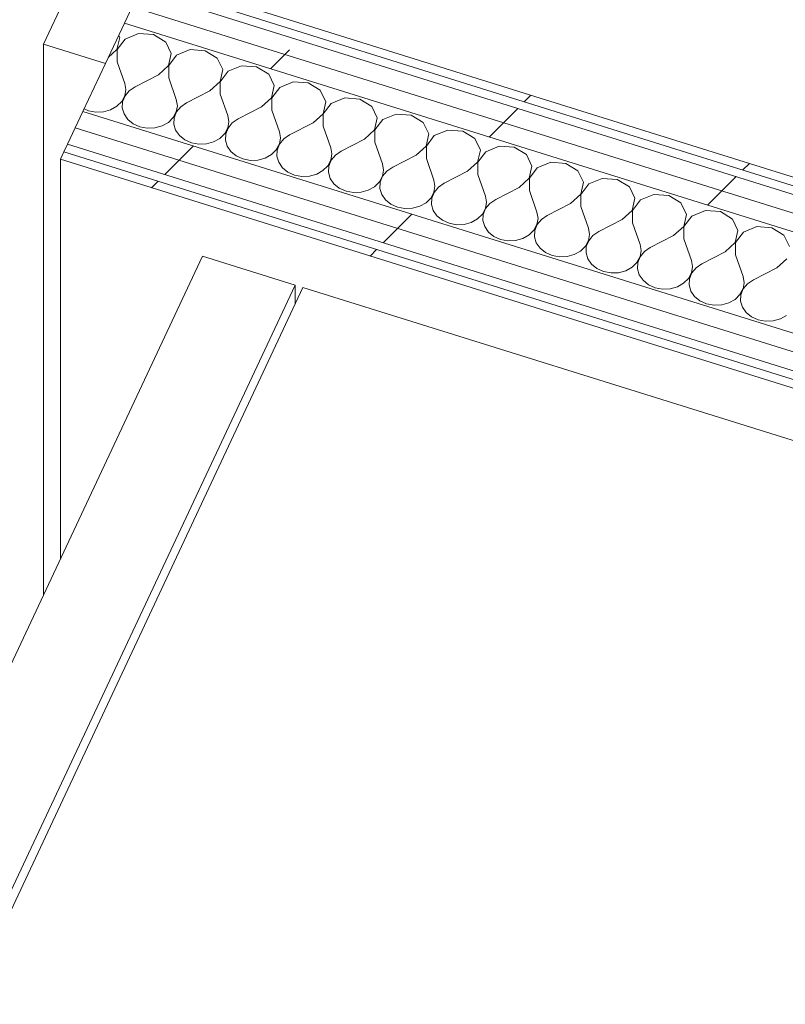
# Model space of a CAD drawing. Header units: millimetres. Extents: x -21126 to 28102, y -1237 to 9397.
# Tile 53 of 226: x -16214 to -15723, y 6696 to 7327. Entities that reach past the tile are written whole.
import ezdxf

# ---------------------------------------------------------------- set-up
doc = ezdxf.new("R2010")
doc.units = ezdxf.units.MM
doc.header["$MEASUREMENT"] = 0
doc.linetypes.add('Wipeout_Contour', pattern=[1000, 0, -1000])
for name, color, linetype in [('Nuevo_08_E_Envans secs', 7, 'Continuous'), ('Nuevo_09_EI_Mobiliari cuines', 7, 'Continuous'), ('Nuevo_Ventanas Archicad', 7, 'Continuous')]:
    doc.layers.add(name, color=color, linetype=linetype)
for name, color, linetype, lineweight in [('Nuevo_08_E_Envans secs_Pluma_Nº__1', 7, 'Continuous', 5), ('Nuevo_08_E_Envans secs_Pluma_Nº__47', 7, 'Continuous', 20), ('Nuevo_09_EI_Mobiliari cuines_Pluma_Nº__1', 7, 'Continuous', 5), ('Nuevo_09_EI_Mobiliari cuines_Pluma_Nº__24', 252, 'Continuous', 5), ('Nuevo_Ventanas Archicad_Pluma_Nº__1', 7, 'Continuous', 5)]:
    doc.layers.add(name, color=color, linetype=linetype, lineweight=lineweight)
for name, color, linetype, lineweight, true_color in [('Nuevo_08_E_Envans secs_Pluma_Nº__102', 7, 'Continuous', 5, 0xcccccc), ('Nuevo_08_E_Envans secs_Pluma_Nº__171', 171, 'Continuous', 13, 0xaaaaff), ('Nuevo_08_E_Envans secs_Pluma_Nº__177', 7, 'Continuous', 15, 0xf7e046)]:
    doc.layers.add(name, color=color, linetype=linetype, lineweight=lineweight, true_color=true_color)
pattern_1 = [(45, (0, 0), (-183.8478, 183.8478), [195, -65]), (45, (7e-14, 183.85), (-183.8478, 183.8478), [195, -65])]

# ---------------------------------------------------------------- blocks, each defined once
blk = doc.blocks.new('Elem Sección_53_1')
at = {"layer": 'Nuevo_09_EI_Mobiliari cuines_Pluma_Nº__1', "color": 7, "linetype": 'Continuous', "lineweight": 5}
blk.add_line((-16036.85, 7157.32), (-16036.85, 7145.22), dxfattribs=at)
at = {"layer": 'Nuevo_09_EI_Mobiliari cuines_Pluma_Nº__24', "color": 252, "linetype": 'Continuous', "lineweight": 5}
for p, q in [((-16096.31, 7175.89), (-16361.63, 6610.77)), ((-16096.31, 7175.89), (-16036.85, 7157.32)), ((-16036.85, 7157.32), (-16302.17, 6592.2)), ((-16031.89, 7155.78), (-16297.22, 6590.65)), ((-16031.89, 7155.78), (-15447.37, 6973.23))]:
    blk.add_line(p, q, dxfattribs=at)
blk = doc.blocks.new('Elem Sección_54_1')
at = {"color": 254, "linetype": 'Wipeout_Contour', "lineweight": 0, "ltscale": 68043.481501}
blk.add_wipeout([(-16421.98, 4817.49), (-16416.04, 4815.63), (-15394.98, 6990.44), (-15400.93, 6992.3)], dxfattribs=at).dxf.layer = 'Nuevo_08_E_Envans secs'
at = {"color": 254, "linetype": 'Wipeout_Contour', "lineweight": 0, "ltscale": 67533.449788}
blk.add_wipeout([(-15276.46, 6964.56), (-16309.28, 4764.67), (-16296.4, 4760.65), (-15263.58, 6960.53)], dxfattribs=at).dxf.layer = 'Nuevo_08_E_Envans secs'
at = {"color": 254, "linetype": 'Wipeout_Contour', "lineweight": 0, "ltscale": 84376.766656}
blk.add_wipeout([(-15284.41, 6979.09), (-16322.17, 4768.7), (-16309.28, 4764.67), (-15276.46, 6964.56), (-15271.53, 6975.07)], dxfattribs=at).dxf.layer = 'Nuevo_08_E_Envans secs'
at = {"color": 254, "linetype": 'Wipeout_Contour', "lineweight": 0, "ltscale": 84818.950487}
blk.add_wipeout([(-15371.6, 6994.27), (-16404.42, 4794.39), (-16391.54, 4790.36), (-15353.78, 7000.75), (-15366.66, 7004.78)], dxfattribs=at).dxf.layer = 'Nuevo_08_E_Envans secs'
at = {"color": 254, "linetype": 'Wipeout_Contour', "lineweight": 0, "ltscale": 67984.310101}
blk.add_wipeout([(-15384.48, 6998.29), (-16417.3, 4798.41), (-16404.42, 4794.39), (-15371.6, 6994.27)], dxfattribs=at).dxf.layer = 'Nuevo_08_E_Envans secs'
at = {"color": 254, "linetype": 'Wipeout_Contour', "lineweight": 0, "ltscale": 67464.366839}
blk.add_wipeout([(-16283.24, 4774.16), (-16277.3, 4772.3), (-15256.24, 6947.12), (-15262.19, 6948.97)], dxfattribs=at).dxf.layer = 'Nuevo_08_E_Envans secs'
blk = doc.blocks.new('*X100')
at = {"layer": 'Nuevo_08_E_Envans secs_Pluma_Nº__102', "color": 254, "linetype": 'Continuous', "lineweight": 5, "true_color": 0xcccccc}
for p, q in [((-16151.14, 7308.34), (-16149.42, 7316.1)), ((-16149.42, 7316.1), (-16150.07, 7317.45)), ((-16137.29, 7318.54), (-16145.93, 7315.01)), ((-16127.66, 7317.84), (-16137.29, 7318.54)), ((-16119.92, 7313.12), (-16127.66, 7317.84)), ((-16145.93, 7315.01), (-16151, 7308.29)), ((-16116.38, 7305.78), (-16119.92, 7313.12)), ((-16156.73, 7303.26), (-16151.14, 7308.34)), ((-16151, 7308.29), (-16150.99, 7300.41)), ((-16118.1, 7298.02), (-16116.38, 7305.78)), ((-16112.89, 7304.69), (-16117.97, 7297.98)), ((-16104.25, 7308.23), (-16112.89, 7304.69)), ((-16094.62, 7307.53), (-16104.25, 7308.23)), ((-16086.89, 7302.8), (-16094.62, 7307.53)), ((-16150.99, 7300.41), (-16146.14, 7286.53)), ((-16124.57, 7292.16), (-16118.1, 7298.02)), ((-16117.97, 7297.98), (-16117.96, 7290.09)), ((-16083.35, 7295.46), (-16086.89, 7302.8)), ((-16071.22, 7297.91), (-16079.86, 7294.37)), ((-16061.59, 7297.21), (-16071.22, 7297.91)), ((-16053.85, 7292.49), (-16061.59, 7297.21)), ((-16124.57, 7292.16), (-16139.54, 7284.47)), ((-16085.07, 7287.7), (-16083.35, 7295.46)), ((-16079.86, 7294.37), (-16084.94, 7287.66)), ((-16050.32, 7285.15), (-16053.85, 7292.49)), ((-16145.47, 7282.59), (-16146.14, 7286.53)), ((-16139.54, 7284.47), (-16143.27, 7281.9)), ((-16117.96, 7290.09), (-16113.11, 7276.22)), ((-16091.53, 7281.84), (-16085.07, 7287.7)), ((-16084.94, 7287.66), (-16084.93, 7279.78)), ((-16052.04, 7277.39), (-16050.32, 7285.15)), ((-16038.19, 7287.59), (-16046.83, 7284.06)), ((-16028.56, 7286.89), (-16038.19, 7287.59)), ((-16020.82, 7282.17), (-16028.56, 7286.89)), ((-16148.1, 7275), (-16146.14, 7278.65)), ((-16146, 7278.61), (-16147.53, 7274.82)), ((-16146.14, 7278.65), (-16145.47, 7282.59)), ((-16143.27, 7281.9), (-16146, 7278.61)), ((-16091.53, 7281.84), (-16106.5, 7274.15)), ((-16084.93, 7279.78), (-16080.08, 7265.9)), ((-16046.83, 7284.06), (-16051.9, 7277.35)), ((-16017.28, 7274.83), (-16020.82, 7282.17)), ((-16155.23, 7269.68), (-16151.21, 7271.93)), ((-16151.21, 7271.93), (-16148.1, 7275)), ((-16147.53, 7274.82), (-16147.72, 7270.85)), ((-16112.43, 7272.27), (-16113.11, 7276.22)), ((-16113.1, 7268.33), (-16112.43, 7272.27)), ((-16106.5, 7274.15), (-16110.24, 7271.59)), ((-16058.5, 7271.52), (-16052.04, 7277.39)), ((-16051.9, 7277.35), (-16051.89, 7269.46)), ((-16019, 7267.07), (-16017.28, 7274.83)), ((-16013.79, 7273.74), (-16018.87, 7267.03)), ((-16005.15, 7277.28), (-16013.79, 7273.74)), ((-15995.52, 7276.58), (-16005.15, 7277.28)), ((-15987.79, 7271.85), (-15995.52, 7276.58)), ((-15984.25, 7264.51), (-15987.79, 7271.85)), ((-16172.19, 7270.32), (-16169.48, 7269.1)), ((-16169.48, 7269.1), (-16164.73, 7268.2)), ((-16164.73, 7268.2), (-16159.85, 7268.4)), ((-16159.85, 7268.4), (-16155.23, 7269.68)), ((-16147.72, 7270.85), (-16146.58, 7266.97)), ((-16146.58, 7266.97), (-16144.19, 7263.51)), ((-16115.07, 7264.69), (-16113.1, 7268.33)), ((-16112.97, 7268.29), (-16114.49, 7264.51)), ((-16110.24, 7271.59), (-16112.97, 7268.29)), ((-16079.4, 7261.96), (-16080.08, 7265.9)), ((-16058.5, 7271.52), (-16073.47, 7263.84)), ((-16051.89, 7269.46), (-16047.05, 7255.58)), ((-16025.47, 7261.21), (-16019, 7267.07)), ((-16018.87, 7267.03), (-16018.86, 7259.14)), ((-15972.12, 7266.96), (-15980.76, 7263.43)), ((-15962.49, 7266.26), (-15972.12, 7266.96)), ((-15954.75, 7261.54), (-15962.49, 7266.26)), ((-16144.19, 7263.51), (-16140.72, 7260.7)), ((-16140.72, 7260.7), (-16136.45, 7258.78)), ((-16126.82, 7258.08), (-16122.2, 7259.36)), ((-16122.2, 7259.36), (-16118.18, 7261.62)), ((-16118.18, 7261.62), (-16115.07, 7264.69)), ((-16114.49, 7264.51), (-16114.69, 7260.53)), ((-16114.69, 7260.53), (-16113.55, 7256.66)), ((-16080.07, 7258.01), (-16079.4, 7261.96)), ((-16077.2, 7261.27), (-16079.94, 7257.97)), ((-16073.47, 7263.84), (-16077.2, 7261.27)), ((-16025.47, 7261.21), (-16040.44, 7253.52)), ((-15985.97, 7256.75), (-15984.25, 7264.51)), ((-15980.76, 7263.43), (-15985.84, 7256.71)), ((-15951.22, 7254.2), (-15954.75, 7261.54)), ((-16136.45, 7258.78), (-16131.69, 7257.89)), ((-16131.69, 7257.89), (-16126.82, 7258.08)), ((-16113.55, 7256.66), (-16111.15, 7253.19)), ((-16111.15, 7253.19), (-16107.69, 7250.39)), ((-16085.14, 7251.3), (-16082.03, 7254.37)), ((-16082.03, 7254.37), (-16080.07, 7258.01)), ((-16081.46, 7254.19), (-16081.66, 7250.21)), ((-16079.94, 7257.97), (-16081.46, 7254.19)), ((-16046.37, 7251.64), (-16047.05, 7255.58)), ((-16040.44, 7253.52), (-16044.17, 7250.96)), ((-16018.86, 7259.14), (-16014.01, 7245.27)), ((-15992.43, 7250.89), (-15985.97, 7256.75)), ((-15985.84, 7256.71), (-15985.83, 7248.83)), ((-15952.94, 7246.44), (-15951.22, 7254.2)), ((-15947.73, 7253.11), (-15952.8, 7246.4)), ((-15939.09, 7256.64), (-15947.73, 7253.11)), ((-15929.46, 7255.94), (-15939.09, 7256.64)), ((-15921.72, 7251.22), (-15929.46, 7255.94)), ((-16107.69, 7250.39), (-16103.41, 7248.47)), ((-16103.41, 7248.47), (-16098.66, 7247.57)), ((-16098.66, 7247.57), (-16093.79, 7247.77)), ((-16093.79, 7247.77), (-16089.16, 7249.04)), ((-16089.16, 7249.04), (-16085.14, 7251.3)), ((-16081.66, 7250.21), (-16080.51, 7246.34)), ((-16049, 7244.05), (-16047.04, 7247.7)), ((-16046.9, 7247.66), (-16048.43, 7243.87)), ((-16047.04, 7247.7), (-16046.37, 7251.64)), ((-16044.17, 7250.96), (-16046.9, 7247.66)), ((-15992.43, 7250.89), (-16007.41, 7243.2)), ((-15985.83, 7248.83), (-15980.98, 7234.95)), ((-15918.18, 7243.88), (-15921.72, 7251.22)), ((-16080.51, 7246.34), (-16078.12, 7242.87)), ((-16078.12, 7242.87), (-16074.65, 7240.07)), ((-16056.13, 7238.73), (-16052.11, 7240.98)), ((-16052.11, 7240.98), (-16049, 7244.05)), ((-16048.43, 7243.87), (-16048.62, 7239.9)), ((-16013.33, 7241.33), (-16014.01, 7245.27)), ((-16014, 7237.38), (-16013.33, 7241.33)), ((-16011.14, 7240.64), (-16013.87, 7237.34)), ((-16007.41, 7243.2), (-16011.14, 7240.64)), ((-15959.4, 7240.57), (-15974.37, 7232.89)), ((-15959.4, 7240.57), (-15952.94, 7246.44)), ((-15952.8, 7246.4), (-15952.79, 7238.51)), ((-15919.9, 7236.12), (-15918.18, 7243.88)), ((-15914.7, 7242.79), (-15919.77, 7236.08)), ((-15906.05, 7246.33), (-15914.7, 7242.79)), ((-15896.42, 7245.63), (-15906.05, 7246.33)), ((-15888.69, 7240.9), (-15896.42, 7245.63)), ((-15885.15, 7233.56), (-15888.69, 7240.9)), ((-16074.65, 7240.07), (-16070.38, 7238.15)), ((-16070.38, 7238.15), (-16065.63, 7237.25)), ((-16065.63, 7237.25), (-16060.75, 7237.45)), ((-16060.75, 7237.45), (-16056.13, 7238.73)), ((-16048.62, 7239.9), (-16047.48, 7236.03)), ((-16047.48, 7236.03), (-16045.09, 7232.56)), ((-16015.97, 7233.74), (-16014, 7237.38)), ((-16013.87, 7237.34), (-16015.39, 7233.56)), ((-15980.3, 7231.01), (-15980.98, 7234.95)), ((-15952.79, 7238.51), (-15947.95, 7224.63)), ((-15926.37, 7230.26), (-15919.9, 7236.12)), ((-15919.77, 7236.08), (-15919.76, 7228.19)), ((-15873.02, 7236.01), (-15881.66, 7232.48)), ((-15863.39, 7235.31), (-15873.02, 7236.01)), ((-15855.65, 7230.59), (-15863.39, 7235.31)), ((-16045.09, 7232.56), (-16041.62, 7229.76)), ((-16041.62, 7229.76), (-16037.35, 7227.83)), ((-16037.35, 7227.83), (-16032.59, 7226.94)), ((-16027.72, 7227.13), (-16023.1, 7228.41)), ((-16023.1, 7228.41), (-16019.08, 7230.67)), ((-16019.08, 7230.67), (-16015.97, 7233.74)), ((-16015.39, 7233.56), (-16015.59, 7229.58)), ((-16015.59, 7229.58), (-16014.45, 7225.71)), ((-15980.97, 7227.06), (-15980.3, 7231.01)), ((-15978.1, 7230.32), (-15980.84, 7227.02)), ((-15974.37, 7232.89), (-15978.1, 7230.32)), ((-15926.37, 7230.26), (-15941.34, 7222.57)), ((-15919.76, 7228.19), (-15914.91, 7214.32)), ((-15886.87, 7225.8), (-15885.15, 7233.56)), ((-15881.66, 7232.48), (-15886.74, 7225.76)), ((-15852.12, 7223.25), (-15855.65, 7230.59)), ((-16032.59, 7226.94), (-16027.72, 7227.13)), ((-16014.45, 7225.71), (-16012.05, 7222.24)), ((-16012.05, 7222.24), (-16008.59, 7219.44)), ((-15986.04, 7220.35), (-15982.93, 7223.42)), ((-15982.93, 7223.42), (-15980.97, 7227.06)), ((-15982.36, 7223.24), (-15982.56, 7219.26)), ((-15980.84, 7227.02), (-15982.36, 7223.24)), ((-15947.27, 7220.69), (-15947.95, 7224.63)), ((-15941.34, 7222.57), (-15945.07, 7220.01)), ((-15893.33, 7219.94), (-15886.87, 7225.8)), ((-15886.74, 7225.76), (-15886.73, 7217.88)), ((-15853.84, 7215.49), (-15852.12, 7223.25)), ((-15848.63, 7222.16), (-15853.7, 7215.45)), ((-15839.99, 7225.69), (-15848.63, 7222.16)), ((-15830.36, 7224.99), (-15839.99, 7225.69)), ((-15822.62, 7220.27), (-15830.36, 7224.99)), ((-16008.59, 7219.44), (-16004.31, 7217.52)), ((-16004.31, 7217.52), (-15999.56, 7216.62)), ((-15999.56, 7216.62), (-15994.69, 7216.82)), ((-15994.69, 7216.82), (-15990.06, 7218.09)), ((-15990.06, 7218.09), (-15986.04, 7220.35)), ((-15982.56, 7219.26), (-15981.41, 7215.39)), ((-15981.41, 7215.39), (-15979.02, 7211.92)), ((-15949.9, 7213.1), (-15947.94, 7216.75)), ((-15947.8, 7216.71), (-15949.33, 7212.92)), ((-15947.94, 7216.75), (-15947.27, 7220.69)), ((-15945.07, 7220.01), (-15947.8, 7216.71)), ((-15893.33, 7219.94), (-15908.31, 7212.25)), ((-15886.73, 7217.88), (-15881.88, 7204)), ((-15860.3, 7209.62), (-15853.84, 7215.49)), ((-15853.7, 7215.45), (-15853.69, 7207.56)), ((-15819.08, 7212.93), (-15822.62, 7220.27)), ((-15806.95, 7215.38), (-15815.6, 7211.84)), ((-15797.33, 7214.68), (-15806.95, 7215.38)), ((-15979.02, 7211.92), (-15975.55, 7209.12)), ((-15975.55, 7209.12), (-15971.28, 7207.2)), ((-15957.03, 7207.78), (-15953.01, 7210.04)), ((-15953.01, 7210.04), (-15949.9, 7213.1)), ((-15949.33, 7212.92), (-15949.52, 7208.95)), ((-15949.52, 7208.95), (-15948.38, 7205.08)), ((-15914.23, 7210.38), (-15914.91, 7214.32)), ((-15914.9, 7206.43), (-15914.23, 7210.38)), ((-15912.04, 7209.69), (-15914.77, 7206.39)), ((-15908.31, 7212.25), (-15912.04, 7209.69)), ((-15860.3, 7209.62), (-15875.27, 7201.94)), ((-15820.8, 7205.17), (-15819.08, 7212.93)), ((-15815.6, 7211.84), (-15820.67, 7205.13)), ((-15789.59, 7209.95), (-15797.33, 7214.68)), ((-15786.05, 7202.62), (-15789.59, 7209.95)), ((-15971.28, 7207.2), (-15966.53, 7206.3)), ((-15966.53, 7206.3), (-15961.65, 7206.5)), ((-15961.65, 7206.5), (-15957.03, 7207.78)), ((-15948.38, 7205.08), (-15945.99, 7201.61)), ((-15919.98, 7199.72), (-15916.87, 7202.79)), ((-15916.87, 7202.79), (-15914.9, 7206.43)), ((-15916.29, 7202.61), (-15916.49, 7198.63)), ((-15914.77, 7206.39), (-15916.29, 7202.61)), ((-15881.2, 7200.06), (-15881.88, 7204)), ((-15853.69, 7207.56), (-15848.85, 7193.69)), ((-15827.27, 7199.31), (-15820.8, 7205.17)), ((-15820.67, 7205.13), (-15820.66, 7197.24)), ((-15787.77, 7194.86), (-15786.05, 7202.62)), ((-15773.92, 7205.06), (-15782.56, 7201.53)), ((-15764.29, 7204.36), (-15773.92, 7205.06)), ((-15756.55, 7199.64), (-15764.29, 7204.36)), ((-15945.99, 7201.61), (-15942.52, 7198.81)), ((-15942.52, 7198.81), (-15938.25, 7196.88)), ((-15938.25, 7196.88), (-15933.49, 7195.99)), ((-15933.49, 7195.99), (-15928.62, 7196.18)), ((-15928.62, 7196.18), (-15924, 7197.46)), ((-15924, 7197.46), (-15919.98, 7199.72)), ((-15916.49, 7198.63), (-15915.35, 7194.76)), ((-15883.83, 7192.47), (-15881.87, 7196.12)), ((-15881.87, 7196.12), (-15881.2, 7200.06)), ((-15879, 7199.37), (-15881.74, 7196.07)), ((-15875.27, 7201.94), (-15879, 7199.37)), ((-15827.27, 7199.31), (-15842.24, 7191.62)), ((-15820.66, 7197.24), (-15815.81, 7183.37)), ((-15782.56, 7201.53), (-15787.64, 7194.81)), ((-15753.02, 7192.3), (-15756.55, 7199.64)), ((-15915.35, 7194.76), (-15912.95, 7191.29)), ((-15912.95, 7191.29), (-15909.49, 7188.49)), ((-15886.94, 7189.4), (-15883.83, 7192.47)), ((-15883.26, 7192.29), (-15883.46, 7188.31)), ((-15881.74, 7196.07), (-15883.26, 7192.29)), ((-15848.17, 7189.74), (-15848.85, 7193.69)), ((-15842.24, 7191.62), (-15845.97, 7189.06)), ((-15794.23, 7188.99), (-15787.77, 7194.86)), ((-15787.64, 7194.81), (-15787.63, 7186.93)), ((-15754.74, 7184.54), (-15753.02, 7192.3)), ((-15749.53, 7191.21), (-15754.6, 7184.5)), ((-15740.89, 7194.74), (-15749.53, 7191.21)), ((-15731.26, 7194.05), (-15740.89, 7194.74)), ((-15723.52, 7189.32), (-15731.26, 7194.05)), ((-15909.49, 7188.49), (-15905.21, 7186.57)), ((-15905.21, 7186.57), (-15900.46, 7185.67)), ((-15900.46, 7185.67), (-15895.59, 7185.87)), ((-15895.59, 7185.87), (-15890.96, 7187.14)), ((-15890.96, 7187.14), (-15886.94, 7189.4)), ((-15883.46, 7188.31), (-15882.32, 7184.44)), ((-15882.32, 7184.44), (-15879.92, 7180.98)), ((-15850.8, 7182.15), (-15848.84, 7185.8)), ((-15848.7, 7185.76), (-15850.23, 7181.97)), ((-15848.84, 7185.8), (-15848.17, 7189.74)), ((-15845.97, 7189.06), (-15848.7, 7185.76)), ((-15794.23, 7188.99), (-15809.21, 7181.31)), ((-15787.63, 7186.93), (-15782.78, 7173.05)), ((-15761.2, 7178.67), (-15754.74, 7184.54)), ((-15754.6, 7184.5), (-15754.59, 7176.61)), ((-15719.98, 7181.98), (-15723.52, 7189.32)), ((-15879.92, 7180.98), (-15876.45, 7178.17)), ((-15876.45, 7178.17), (-15872.18, 7176.25)), ((-15857.93, 7176.83), (-15853.91, 7179.09)), ((-15853.91, 7179.09), (-15850.8, 7182.15)), ((-15850.23, 7181.97), (-15850.42, 7178)), ((-15850.42, 7178), (-15849.28, 7174.13)), ((-15815.13, 7179.43), (-15815.81, 7183.37)), ((-15815.8, 7175.48), (-15815.13, 7179.43)), ((-15812.94, 7178.74), (-15815.67, 7175.44)), ((-15809.21, 7181.31), (-15812.94, 7178.74)), ((-15761.2, 7178.67), (-15776.17, 7170.99)), ((-15872.18, 7176.25), (-15867.43, 7175.35)), ((-15867.43, 7175.35), (-15862.55, 7175.55)), ((-15862.55, 7175.55), (-15857.93, 7176.83)), ((-15849.28, 7174.13), (-15846.89, 7170.66)), ((-15820.88, 7168.77), (-15817.77, 7171.84)), ((-15817.77, 7171.84), (-15815.8, 7175.48)), ((-15817.19, 7171.66), (-15817.39, 7167.68)), ((-15815.67, 7175.44), (-15817.19, 7171.66)), ((-15782.1, 7169.11), (-15782.78, 7173.05)), ((-15776.17, 7170.99), (-15779.91, 7168.42)), ((-15754.59, 7176.61), (-15749.75, 7162.74)), ((-15728.17, 7168.36), (-15721.7, 7174.22)), ((-15846.89, 7170.66), (-15843.42, 7167.86)), ((-15843.42, 7167.86), (-15839.15, 7165.93)), ((-15839.15, 7165.93), (-15834.39, 7165.04)), ((-15834.39, 7165.04), (-15829.52, 7165.24)), ((-15829.52, 7165.24), (-15824.9, 7166.51)), ((-15824.9, 7166.51), (-15820.88, 7168.77)), ((-15817.39, 7167.68), (-15816.25, 7163.81)), ((-15784.73, 7161.52), (-15782.77, 7165.17)), ((-15782.64, 7165.12), (-15784.16, 7161.34)), ((-15782.77, 7165.17), (-15782.1, 7169.11)), ((-15779.91, 7168.42), (-15782.64, 7165.12)), ((-15728.17, 7168.36), (-15743.14, 7160.67)), ((-15816.25, 7163.81), (-15813.85, 7160.34)), ((-15813.85, 7160.34), (-15810.39, 7157.54)), ((-15791.86, 7156.2), (-15787.84, 7158.45)), ((-15787.84, 7158.45), (-15784.73, 7161.52)), ((-15784.16, 7161.34), (-15784.36, 7157.36)), ((-15749.07, 7158.79), (-15749.75, 7162.74)), ((-15749.74, 7154.85), (-15749.07, 7158.79)), ((-15743.14, 7160.67), (-15746.87, 7158.11)), ((-15810.39, 7157.54), (-15806.12, 7155.62)), ((-15806.12, 7155.62), (-15801.36, 7154.72)), ((-15801.36, 7154.72), (-15796.49, 7154.92)), ((-15796.49, 7154.92), (-15791.86, 7156.2)), ((-15784.36, 7157.36), (-15783.22, 7153.49)), ((-15783.22, 7153.49), (-15780.82, 7150.03)), ((-15751.7, 7151.21), (-15749.74, 7154.85)), ((-15749.6, 7154.81), (-15751.13, 7151.03)), ((-15746.87, 7158.11), (-15749.6, 7154.81)), ((-15780.82, 7150.03), (-15777.35, 7147.22)), ((-15777.35, 7147.22), (-15773.08, 7145.3)), ((-15763.45, 7144.6), (-15758.83, 7145.88)), ((-15758.83, 7145.88), (-15754.81, 7148.14)), ((-15754.81, 7148.14), (-15751.7, 7151.21)), ((-15751.13, 7151.03), (-15751.32, 7147.05)), ((-15751.32, 7147.05), (-15750.18, 7143.18)), ((-15773.08, 7145.3), (-15768.33, 7144.4)), ((-15768.33, 7144.4), (-15763.45, 7144.6)), ((-15750.18, 7143.18), (-15747.79, 7139.71)), ((-15747.79, 7139.71), (-15744.32, 7136.91)), ((-15744.32, 7136.91), (-15740.05, 7134.99)), ((-15740.05, 7134.99), (-15735.29, 7134.09)), ((-15735.29, 7134.09), (-15730.42, 7134.29)), ((-15730.42, 7134.29), (-15725.8, 7135.56)), ((-15725.8, 7135.56), (-15721.78, 7137.82))]:
    blk.add_line(p, q, dxfattribs=at)
blk = doc.blocks.new('Elem Sección_77_1')
at = {"layer": 'Nuevo_08_E_Envans secs', "lineweight": 0}
blk.add_blockref('*X100', (0, 0), dxfattribs=at)
at = {"color": 254, "linetype": 'Wipeout_Contour', "lineweight": 0, "ltscale": 69279.081214}
blk.add_wipeout([(-16185.13, 7242.77), (-16187.4, 7237.92), (-15394.98, 6990.44), (-15392.7, 6995.3)], dxfattribs=at).dxf.layer = 'Nuevo_08_E_Envans secs'
at = {"layer": 'Nuevo_08_E_Envans secs_Pluma_Nº__171', "linetype": 'Continuous', "lineweight": 13, "true_color": 0xaaaaff}
h = blk.add_hatch(dxfattribs=at)
h.set_pattern_fill('Panellat_HPL_0001', color=161, style=0, pattern_type=2)
h.set_pattern_definition(pattern_1)
h.paths.add_polyline_path([(-16185.13, 7242.77), (-16187.4, 7237.92), (-15394.98, 6990.44), (-15392.7, 6995.3)])
at = {"layer": 'Nuevo_08_E_Envans secs_Pluma_Nº__47', "color": 7, "linetype": 'Continuous', "lineweight": 20}
blk.add_line((-16187.4, 7237.92), (-16187.4, 6981.86), dxfattribs=at)
at = {"color": 254, "linetype": 'Wipeout_Contour', "lineweight": 0, "ltscale": 69239.106273}
blk.add_wipeout([(-16177.91, 7258.14), (-16182.85, 7247.62), (-15371.6, 6994.27), (-15366.66, 7004.78)], dxfattribs=at).dxf.layer = 'Nuevo_08_E_Envans secs'
at = {"layer": 'Nuevo_08_E_Envans secs_Pluma_Nº__177', "linetype": 'Continuous', "lineweight": 15, "true_color": 0xf7e046}
h = blk.add_hatch(dxfattribs=at)
h.set_pattern_fill('Panellat_HPL_0001', color=53, style=0, pattern_type=2)
h.set_pattern_definition(pattern_1)
h.paths.add_polyline_path([(-16177.91, 7258.14), (-16182.85, 7247.62), (-15371.6, 6994.27), (-15366.66, 7004.78)])
at = {"color": 254, "linetype": 'Wipeout_Contour', "lineweight": 0, "ltscale": 86099.800466}
blk.add_wipeout([(-16177.91, 7258.14), (-15366.66, 7004.78), (-15353.78, 7000.75), (-15348.85, 7011.27), (-16172.98, 7268.65)], dxfattribs=at).dxf.layer = 'Nuevo_08_E_Envans secs'
at = {"layer": 'Nuevo_08_E_Envans secs_Pluma_Nº__177', "linetype": 'Continuous', "lineweight": 15, "true_color": 0xf7e046}
h = blk.add_hatch(dxfattribs=at)
h.set_pattern_fill('Panellat_HPL_0001', color=53, style=0, pattern_type=2)
h.set_pattern_definition(pattern_1)
h.paths.add_polyline_path([(-16177.91, 7258.14), (-15366.66, 7004.78), (-15353.78, 7000.75), (-15348.85, 7011.27), (-16172.98, 7268.65)])
at = {"layer": 'Nuevo_08_E_Envans secs_Pluma_Nº__1', "color": 7, "linetype": 'Continuous', "lineweight": 5, "flags": 128}
blk.add_lwpolyline([(-16158.55, 7299.37), (-16172.98, 7268.65), (-16177.91, 7258.14), (-16182.85, 7247.62), (-16185.13, 7242.77), (-16187.4, 7237.92)], dxfattribs=at)
at = {"color": 254, "linetype": 'Wipeout_Contour', "lineweight": 0, "ltscale": 67338.49409}
blk.add_wipeout([(-14421.9, 6786.67), (-14416.97, 6797.18), (-16141.47, 7335.75), (-16146.41, 7325.24)], dxfattribs=at).dxf.layer = 'Nuevo_08_E_Envans secs'
at = {"layer": 'Nuevo_08_E_Envans secs_Pluma_Nº__177', "linetype": 'Continuous', "lineweight": 15, "true_color": 0xf7e046}
h = blk.add_hatch(dxfattribs=at)
h.set_pattern_fill('Panellat_HPL_0001', color=53, style=0, pattern_type=2)
h.set_pattern_definition(pattern_1)
h.paths.add_polyline_path([(-14421.9, 6786.67), (-14416.97, 6797.18), (-16141.47, 7335.75), (-16146.41, 7325.24)])
at = {"color": 254, "linetype": 'Wipeout_Contour', "lineweight": 0, "ltscale": 67338.244222}
blk.add_wipeout([(-14416.97, 6797.18), (-14412.03, 6807.69), (-16136.54, 7346.27), (-16141.47, 7335.75)], dxfattribs=at).dxf.layer = 'Nuevo_08_E_Envans secs'
at = {"layer": 'Nuevo_08_E_Envans secs_Pluma_Nº__177', "linetype": 'Continuous', "lineweight": 15, "true_color": 0xf7e046}
h = blk.add_hatch(dxfattribs=at)
h.set_pattern_fill('Panellat_HPL_0001', color=53, style=0, pattern_type=2)
h.set_pattern_definition(pattern_1)
h.paths.add_polyline_path([(-14416.97, 6797.18), (-14412.03, 6807.69), (-16136.54, 7346.27), (-16141.47, 7335.75)])
at = {"color": 254, "linetype": 'Wipeout_Contour', "lineweight": 0, "ltscale": 67337.984508}
blk.add_wipeout([(-16131.98, 7355.97), (-16134.26, 7351.12), (-14409.76, 6812.55), (-14407.48, 6817.4)], dxfattribs=at).dxf.layer = 'Nuevo_08_E_Envans secs'
at = {"layer": 'Nuevo_08_E_Envans secs_Pluma_Nº__171', "linetype": 'Continuous', "lineweight": 13, "true_color": 0xaaaaff}
h = blk.add_hatch(dxfattribs=at)
h.set_pattern_fill('Panellat_HPL_0001', color=161, style=0, pattern_type=2)
h.set_pattern_definition(pattern_1)
h.paths.add_polyline_path([(-16131.98, 7355.97), (-16134.26, 7351.12), (-14409.76, 6812.55), (-14407.48, 6817.4)])
at = {"layer": 'Nuevo_08_E_Envans secs_Pluma_Nº__1', "color": 7, "linetype": 'Continuous', "lineweight": 5}
for p, q in [((-16131.98, 7355.97), (-14407.48, 6817.4)), ((-16134.26, 7351.12), (-14409.76, 6812.55)), ((-16136.54, 7346.27), (-14412.03, 6807.69)), ((-16141.47, 7335.75), (-14416.97, 6797.18)), ((-16146.41, 7325.24), (-14421.9, 6786.67)), ((-16172.98, 7268.65), (-15348.85, 7011.27)), ((-16177.91, 7258.14), (-15366.66, 7004.78)), ((-16182.85, 7247.62), (-15384.48, 6998.29)), ((-16185.13, 7242.77), (-15392.7, 6995.3)), ((-16187.4, 7237.92), (-15400.93, 6992.3))]:
    blk.add_line(p, q, dxfattribs=at)
blk = doc.blocks.new('Elem Sección_109_1')
at = {"color": 254, "linetype": 'Wipeout_Contour', "lineweight": 0, "ltscale": 71003.838576}
blk.add_wipeout([(-16131.98, 7355.97), (-16171.62, 7368.35), (-16198.19, 7311.75), (-16158.55, 7299.37)], dxfattribs=at).dxf.layer = 'Nuevo_Ventanas Archicad'
at = {"layer": 'Nuevo_Ventanas Archicad_Pluma_Nº__1', "color": 7, "linetype": 'Continuous', "lineweight": 5}
for p, q in [((-16179.21, 7352.18), (-16198.19, 7311.75)), ((-16198.19, 7311.75), (-16198.19, 6958.88)), ((-16198.19, 7311.75), (-16158.55, 7299.37))]:
    blk.add_line(p, q, dxfattribs=at)
at = {"layer": 'Nuevo_Ventanas Archicad_Pluma_Nº__1', "color": 7, "linetype": 'Continuous', "lineweight": 5, "flags": 128}
blk.add_lwpolyline([(-16131.98, 7355.97), (-16134.26, 7351.12), (-16136.54, 7346.27), (-16141.47, 7335.75), (-16146.41, 7325.24), (-16158.55, 7299.37)], dxfattribs=at)

msp = doc.modelspace()

# ---------------------------------------------------------------- block references
at = {"layer": 'Nuevo_09_EI_Mobiliari cuines', "lineweight": 0}
msp.add_blockref('Elem Sección_53_1', (0, 0), dxfattribs=at)

# ---------------------------------------------------------------- next in the draw order: block references
at = {"layer": 'Nuevo_08_E_Envans secs', "lineweight": 0}
msp.add_blockref('Elem Sección_54_1', (0, 0), dxfattribs=at)

# ---------------------------------------------------------------- next in the draw order: block references
msp.add_blockref('Elem Sección_77_1', (0, 0), dxfattribs=at)

# ---------------------------------------------------------------- next in the draw order: block references
at = {"layer": 'Nuevo_Ventanas Archicad', "lineweight": 0}
msp.add_blockref('Elem Sección_109_1', (0, 0), dxfattribs=at)

doc.saveas('drawing.dxf')
